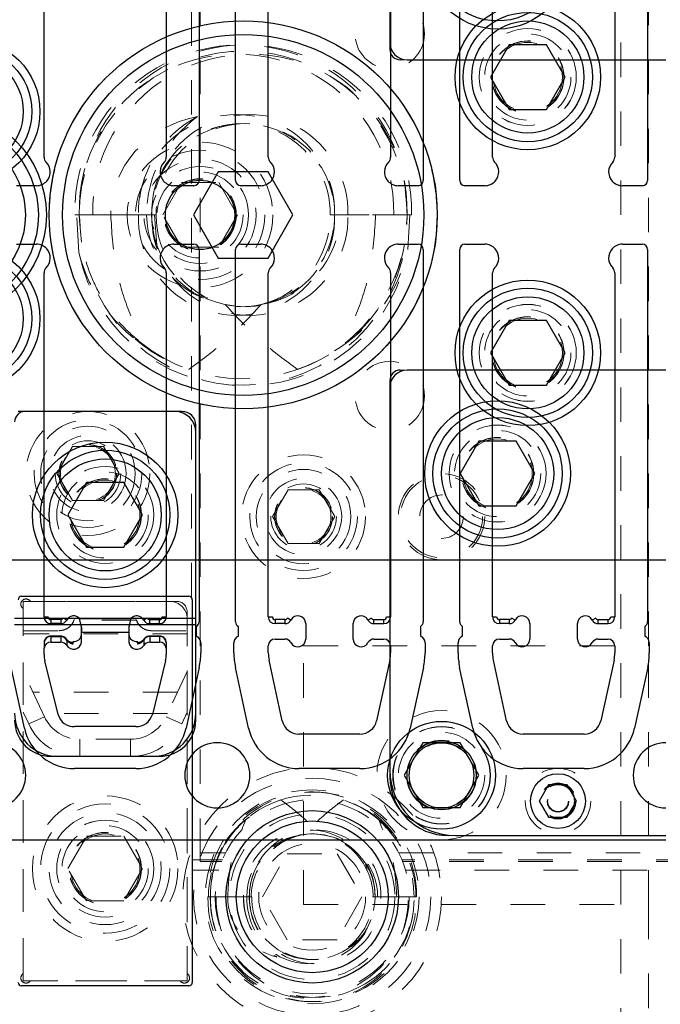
# Model space of a CAD drawing. Header units: inches. Extents: x 1802 to 2468, y -253 to -72.
# Tile 202 of 256: x 2001.11 to 2002.97, y -90.53 to -87.68. Entities that reach past the tile are written whole.
import ezdxf

# ---------------------------------------------------------------- set-up
doc = ezdxf.new("R2010")
doc.units = ezdxf.units.IN
doc.header["$LTSCALE"] = 0.5
doc.header["$MEASUREMENT"] = 0
doc.linetypes.add('HIDDEN', pattern=[0.225, 0.15, -0.075])
for name, color, linetype in [('APP-M-S', 30, 'Continuous'), ('DIE-M-S', 8, 'Continuous'), ('DIE-M-S3', 8, 'Continuous'), ('DSS-M-S', 53, 'Continuous'), ('DST-M-S', 53, 'Continuous'), ('PAD-M-S', 135, 'Continuous'), ('PUN-M-S2', 1, 'Continuous'), ('ST1-M-S', 193, 'Continuous'), ('ST2-M-S', 193, 'Continuous'), ('SVD-M-S', 8, 'Continuous'), ('SVE-M-S', 8, 'Continuous'), ('SVF-M-S', 8, 'Continuous')]:
    doc.layers.add(name, color=color, linetype=linetype)

msp = doc.modelspace()

# ---------------------------------------------------------------- linework, layer by layer
at = {"color": 7, "linetype": 'Continuous', "lineweight": 25}
for p, q in [((2001.18532, -88.07549), (2001.18532, -87.07746)), ((2001.53965, -87.07746), (2001.53965, -88.07549)), ((2001.18532, -89.40875), (2001.18532, -88.41071)), ((2001.53965, -88.41071), (2001.53965, -89.40875)), ((2001.18532, -89.40875), (2001.19713, -89.40875)), ((2001.23348, -89.41662), (2001.205, -89.41662)), ((2001.205, -89.41662), (2001.205, -89.42843)), ((2001.23348, -89.42843), (2001.205, -89.42843)), ((2001.23348, -89.41662), (2001.23348, -89.42843)), ((2001.25091, -89.4179), (2001.24045, -89.41241)), ((2001.28829, -89.41388), (2001.43668, -89.41388)), ((2001.29359, -89.43842), (2001.28829, -89.41388)), ((2001.43668, -89.41388), (2001.43138, -89.43842)), ((2001.48452, -89.41241), (2001.47406, -89.4179)), ((2001.49149, -89.41662), (2001.51996, -89.41662)), ((2001.49149, -89.42843), (2001.49149, -89.41662)), ((2001.49149, -89.42843), (2001.51996, -89.42843)), ((2001.51996, -89.42843), (2001.51996, -89.41662)), ((2001.52784, -89.40875), (2001.53965, -89.40875)), ((2001.29359, -89.43842), (2001.29359, -89.45375)), ((2001.43138, -89.43842), (2001.43138, -89.45375)), ((2001.18532, -89.48311), (2001.18532, -89.48423)), ((2001.23348, -89.46444), (2001.205, -89.46444)), ((2001.205, -89.46444), (2001.205, -89.46597)), ((2001.205, -89.46597), (2001.23348, -89.46597)), ((2001.205, -89.46597), (2001.205, -89.46693)), ((2001.23348, -89.46444), (2001.23348, -89.46597)), ((2001.23348, -89.46597), (2001.23348, -89.46693)), ((2001.25056, -89.47381), (2001.25071, -89.4741)), ((2001.25071, -89.4741), (2001.25091, -89.47514)), ((2001.25091, -89.47514), (2001.25091, -89.47618)), ((2001.26928, -89.47981), (2001.26893, -89.48404)), ((2001.26928, -89.48562), (2001.26928, -89.47981)), ((2001.45568, -89.47981), (2001.45568, -89.48562)), ((2001.45604, -89.48407), (2001.45568, -89.47981)), ((2001.47406, -89.47514), (2001.47426, -89.4741)), ((2001.47406, -89.47514), (2001.47406, -89.47618)), ((2001.47426, -89.4741), (2001.47441, -89.47381)), ((2001.51996, -89.46444), (2001.49149, -89.46444)), ((2001.49149, -89.46597), (2001.49149, -89.46444)), ((2001.51996, -89.46597), (2001.49149, -89.46597)), ((2001.49149, -89.46597), (2001.49149, -89.46693)), ((2001.51996, -89.46597), (2001.51996, -89.46444)), ((2001.51996, -89.46597), (2001.51996, -89.46693)), ((2001.53965, -89.48311), (2001.53965, -89.48423))]:
    msp.add_line(p, q, dxfattribs=at)
for centre, radius, start, end in [((2001.20532, -88.07549), 0.02, 180, 225.40429), ((2001.16319, -88.11822), 0.04, 318.59038, 45.40429), ((2001.56178, -88.11822), 0.04, 134.59571, 221.40962), ((2001.51965, -88.07549), 0.02, 314.59571, 0), ((2001.16319, -88.36798), 0.04, 314.59571, 41.40962), ((2001.56178, -88.36798), 0.04, 138.59038, 225.40429), ((2001.20532, -88.41071), 0.02, 134.59571, 180), ((2001.51965, -88.41071), 0.02, 0, 45.40429), ((2001.205, -89.40875), 0.01969, 180, 270), ((2001.205, -89.40875), 0.00787, 180, 270), ((2001.23348, -89.40875), 0.00787, 270, 332.28225), ((2001.23348, -89.40875), 0.01969, 270, 332.28225), ((2001.27095, -89.42843), 0.02264, 39.99017, 152.28225), ((2001.45402, -89.42843), 0.02264, 27.71775, 140.00983), ((2001.49149, -89.40875), 0.01969, 207.71775, 270), ((2001.49149, -89.40875), 0.00787, 207.71775, 270), ((2001.51996, -89.40875), 0.00787, 270, 0), ((2001.51996, -89.40875), 0.01969, 270, 0), ((2001.27209, -89.45843), 0.02157, 262.52416, 355.39119), ((2001.45288, -89.45843), 0.02157, 184.60881, 277.47584), ((2001.20381, -89.48448), 0.01854, 86.31015, 175.75958), ((2001.23398, -89.48618), 0.02021, 33.11448, 91.40714), ((2001.27022, -89.46264), 0.023, 212.91246, 267.66865), ((2001.26545, -89.48512), 0.00387, 352.55121, 15.47051), ((2001.45934, -89.48512), 0.00369, 163.84459, 187.88189), ((2001.45475, -89.46264), 0.023, 272.33135, 327.08754), ((2001.49099, -89.48618), 0.02021, 88.59286, 146.88552), ((2001.52116, -89.48448), 0.01854, 4.24042, 93.68985)]:
    msp.add_arc(centre, radius, start, end, dxfattribs=at)
for points, knots in [([(2001.205, -89.46444), (2001.20264, -89.46468), (2001.19765, -89.46517), (2001.19129, -89.4691), (2001.18694, -89.47474), (2001.18543, -89.4797), (2001.18534, -89.4825), (2001.18532, -89.48311)], [0, 0, 0, 0, 0.23361239, 0.49220332, 0.71754913, 0.938439, 1, 1, 1, 1]), ([(2001.25056, -89.47382), (2001.24902, -89.47183), (2001.24605, -89.46803), (2001.23971, -89.46497), (2001.23544, -89.46461), (2001.23348, -89.46444)], [0, 0, 0, 0, 0.3711439, 0.7122682, 1, 1, 1, 1]), ([(2001.26917, -89.48409), (2001.2668, -89.48375), (2001.26176, -89.48303), (2001.25484, -89.47935), (2001.25203, -89.47572), (2001.25056, -89.47382)], [0, 0, 0, 0, 0.2985086, 0.6329554, 1, 1, 1, 1]), ([(2001.4744, -89.47382), (2001.47327, -89.47535), (2001.47088, -89.4786), (2001.46475, -89.48234), (2001.45925, -89.48382), (2001.45623, -89.48405), (2001.4558, -89.48409)], [0, 0, 0, 0, 0.2938575, 0.6231292, 0.9456345, 1, 1, 1, 1]), ([(2001.49149, -89.46444), (2001.48913, -89.46468), (2001.48415, -89.46519), (2001.47807, -89.46881), (2001.47547, -89.47235), (2001.4744, -89.47382)], [0, 0, 0, 0, 0.3468058, 0.7306931, 1, 1, 1, 1]), ([(2001.53965, -89.48311), (2001.53941, -89.48091), (2001.53893, -89.47649), (2001.53521, -89.47071), (2001.52977, -89.46646), (2001.5243, -89.46463), (2001.52095, -89.46449), (2001.51996, -89.46444)], [0, 0, 0, 0, 0.2206534, 0.443437, 0.6681695, 0.9020771, 1, 1, 1, 1])]:
    msp.add_open_spline(points, degree=3, knots=knots, dxfattribs=at)
at = {"layer": 'APP-M-S', "linetype": 'Continuous', "lineweight": 25}
for p, q in [((2001.63465, -87.06322), (2001.63465, -88.14322)), ((2001.74032, -88.14322), (2001.74032, -87.06322)), ((2002.28465, -87.06322), (2002.28465, -88.14322)), ((2002.39032, -88.14322), (2002.39032, -87.06322)), ((2002.93465, -87.06322), (2002.93465, -88.14322)), ((2001.18532, -88.07549), (2001.18532, -87.07746)), ((2001.53965, -87.07746), (2001.53965, -88.07549)), ((2001.83532, -88.07549), (2001.83532, -87.07746)), ((2002.18965, -87.07746), (2002.18965, -88.07549)), ((2002.48532, -88.07549), (2002.48532, -87.07746)), ((2002.83965, -87.07746), (2002.83965, -88.07549)), ((2001.16319, -88.15822), (2001.10532, -88.15822)), ((2001.61965, -88.15822), (2001.56178, -88.15822)), ((2001.81319, -88.15822), (2001.75532, -88.15822)), ((2002.26965, -88.15822), (2002.21178, -88.15822)), ((2002.46319, -88.15822), (2002.40532, -88.15822)), ((2002.91965, -88.15822), (2002.86178, -88.15822)), ((2001.10532, -88.32798), (2001.16319, -88.32798)), ((2001.56178, -88.32798), (2001.61965, -88.32798)), ((2001.63465, -88.34298), (2001.63465, -89.42298)), ((2001.74032, -89.42298), (2001.74032, -88.34298)), ((2001.75532, -88.32798), (2001.81319, -88.32798)), ((2002.21178, -88.32798), (2002.26965, -88.32798)), ((2002.28465, -88.34298), (2002.28465, -89.42298)), ((2002.39032, -89.42298), (2002.39032, -88.34298)), ((2002.40532, -88.32798), (2002.46319, -88.32798)), ((2002.86178, -88.32798), (2002.91965, -88.32798)), ((2002.93465, -88.34298), (2002.93465, -89.42298)), ((2001.18532, -89.40875), (2001.18532, -88.41071)), ((2001.53965, -88.41071), (2001.53965, -89.40875)), ((2001.83532, -89.40875), (2001.83532, -88.41071)), ((2002.18965, -88.41071), (2002.18965, -89.40875)), ((2002.48532, -89.40875), (2002.48532, -88.41071)), ((2002.83965, -88.41071), (2002.83965, -89.40875)), ((2001.18532, -89.40875), (2001.19713, -89.40875)), ((2001.23348, -89.41662), (2001.205, -89.41662)), ((2001.205, -89.41662), (2001.205, -89.42843)), ((2001.23348, -89.42843), (2001.205, -89.42843)), ((2001.23348, -89.41662), (2001.23348, -89.42843)), ((2001.25091, -89.4179), (2001.24045, -89.41241)), ((2001.28829, -89.41388), (2001.43668, -89.41388)), ((2001.29359, -89.43785), (2001.28829, -89.41388)), ((2001.43668, -89.41388), (2001.43138, -89.43785)), ((2001.48452, -89.41241), (2001.47406, -89.4179)), ((2001.49149, -89.41662), (2001.51996, -89.41662)), ((2001.49149, -89.42843), (2001.49149, -89.41662)), ((2001.49149, -89.42843), (2001.51996, -89.42843)), ((2001.51996, -89.42843), (2001.51996, -89.41662)), ((2001.52784, -89.40875), (2001.53965, -89.40875)), ((2001.83532, -89.40875), (2001.84713, -89.40875)), ((2001.88348, -89.41662), (2001.855, -89.41662)), ((2001.855, -89.41662), (2001.855, -89.42843)), ((2001.88348, -89.42843), (2001.855, -89.42843)), ((2001.88348, -89.41662), (2001.88348, -89.42843)), ((2001.90091, -89.4179), (2001.89045, -89.41241)), ((2001.94359, -89.42843), (2001.94359, -89.47301)), ((2002.08138, -89.47301), (2002.08138, -89.42843)), ((2002.13452, -89.41241), (2002.12406, -89.4179)), ((2002.14149, -89.41662), (2002.16996, -89.41662)), ((2002.14149, -89.42843), (2002.14149, -89.41662)), ((2002.14149, -89.42843), (2002.16996, -89.42843)), ((2002.16996, -89.42843), (2002.16996, -89.41662)), ((2002.17784, -89.40875), (2002.18965, -89.40875)), ((2002.48532, -89.40875), (2002.49713, -89.40875)), ((2002.53348, -89.41662), (2002.505, -89.41662)), ((2002.505, -89.41662), (2002.505, -89.42843)), ((2002.53348, -89.42843), (2002.505, -89.42843)), ((2002.53348, -89.41662), (2002.53348, -89.42843)), ((2002.55091, -89.4179), (2002.54045, -89.41241)), ((2002.59359, -89.42843), (2002.59359, -89.47301)), ((2002.73138, -89.47301), (2002.73138, -89.42843)), ((2002.78452, -89.41241), (2002.77406, -89.4179)), ((2002.79149, -89.41662), (2002.81996, -89.41662)), ((2002.79149, -89.42843), (2002.79149, -89.41662)), ((2002.79149, -89.42843), (2002.81996, -89.42843)), ((2002.81996, -89.42843), (2002.81996, -89.41662)), ((2002.82784, -89.40875), (2002.83965, -89.40875)), ((2001.29359, -89.45297), (2001.29359, -89.43785)), ((2001.29359, -89.45297), (2001.43138, -89.45297)), ((2001.29359, -89.48222), (2001.29359, -89.45297)), ((2001.43138, -89.43785), (2001.43138, -89.45297)), ((2001.43138, -89.45297), (2001.43138, -89.48222)), ((2001.62638, -89.43639), (2001.62638, -89.46476)), ((2001.74859, -89.46476), (2001.74859, -89.43639)), ((2002.27638, -89.43639), (2002.27638, -89.46476)), ((2002.39859, -89.46476), (2002.39859, -89.43639)), ((2002.92638, -89.43639), (2002.92638, -89.46476)), ((2001.18532, -89.48423), (2001.18532, -89.49968)), ((2001.205, -89.46693), (2001.205, -89.48222)), ((2001.205, -89.48222), (2001.23348, -89.48222)), ((2001.23348, -89.46693), (2001.23348, -89.48222)), ((2001.25061, -89.47496), (2001.24671, -89.47064)), ((2001.25091, -89.47611), (2001.25091, -89.49156)), ((2001.26928, -89.4868), (2001.26928, -89.48677)), ((2001.45568, -89.48677), (2001.45568, -89.4868)), ((2001.47406, -89.47611), (2001.47406, -89.49156)), ((2001.4775, -89.4711), (2001.47435, -89.47496)), ((2001.49149, -89.46693), (2001.49149, -89.48222)), ((2001.49149, -89.48222), (2001.51996, -89.48222)), ((2001.51996, -89.46693), (2001.51996, -89.48222)), ((2001.53965, -89.48423), (2001.53965, -89.49968)), ((2001.63965, -89.4836), (2001.63965, -89.51311)), ((2001.73532, -89.51311), (2001.73532, -89.4836)), ((2001.855, -89.47301), (2001.88348, -89.47301)), ((2002.14149, -89.47301), (2002.16996, -89.47301)), ((2002.28965, -89.4836), (2002.28965, -89.51311)), ((2002.38532, -89.51311), (2002.38532, -89.4836)), ((2002.505, -89.47301), (2002.53348, -89.47301)), ((2002.79149, -89.47301), (2002.81996, -89.47301)), ((2002.93965, -89.4836), (2002.93965, -89.51311)), ((2001.18532, -89.51779), (2001.18532, -89.49968)), ((2001.53965, -89.49968), (2001.53965, -89.51779)), ((2001.83532, -89.51311), (2001.83532, -89.49269)), ((2002.18965, -89.49269), (2002.18965, -89.51311)), ((2002.48532, -89.51311), (2002.48532, -89.49269)), ((2002.83965, -89.49269), (2002.83965, -89.51311)), ((2001.22583, -89.69231), (2001.18757, -89.53636)), ((2001.5374, -89.53636), (2001.49914, -89.69231)), ((2001.87583, -89.70985), (2001.83757, -89.53403)), ((2002.1874, -89.53403), (2002.14914, -89.70985)), ((2002.52583, -89.70985), (2002.48757, -89.53403)), ((2002.8374, -89.53403), (2002.79914, -89.70985)), ((2001.12812, -89.73111), (2001.08986, -89.5553)), ((2001.63511, -89.5553), (2001.59685, -89.73111)), ((2001.77812, -89.73111), (2001.73986, -89.5553)), ((2002.28511, -89.5553), (2002.24685, -89.73111)), ((2002.42812, -89.73111), (2002.38986, -89.5553)), ((2002.93511, -89.5553), (2002.89685, -89.73111)), ((2001.45105, -89.72668), (2001.27392, -89.72668)), ((2002.10105, -89.7486), (2001.92392, -89.7486)), ((2002.75105, -89.7486), (2002.57392, -89.7486)), ((2001.45105, -89.8486), (2001.27392, -89.8486)), ((2002.10105, -89.8486), (2001.92392, -89.8486)), ((2002.75105, -89.8486), (2002.57392, -89.8486)), ((2001.03748, -90.0556), (2001.68748, -90.0556)), ((2001.68748, -90.0556), (2002.33748, -90.0556)), ((2002.33748, -90.0556), (2002.98748, -90.0556))]:
    msp.add_line(p, q, dxfattribs=at)
for centre, radius, start, end in [((2001.20532, -88.07549), 0.02, 180, 225.40429), ((2001.16319, -88.11822), 0.04, 318.59038, 45.40429), ((2001.56178, -88.11822), 0.04, 134.59571, 221.40962), ((2001.51965, -88.07549), 0.02, 314.59571, 0), ((2001.85532, -88.07549), 0.02, 180, 225.40429), ((2001.81319, -88.11822), 0.04, 318.59038, 45.40429), ((2002.21178, -88.11822), 0.04, 134.59571, 221.40962), ((2002.16965, -88.07549), 0.02, 314.59571, 0), ((2002.50532, -88.07549), 0.02, 180, 225.40429), ((2002.46319, -88.11822), 0.04, 318.59038, 45.40429), ((2002.86178, -88.11822), 0.04, 134.59571, 221.40962), ((2002.81965, -88.07549), 0.02, 314.59571, 0), ((2001.16319, -88.11822), 0.04, 270, 318.59038), ((2001.56178, -88.11822), 0.04, 221.40962, 270), ((2001.61965, -88.14322), 0.015, 270, 0), ((2001.75532, -88.14322), 0.015, 180, 270), ((2001.81319, -88.11822), 0.04, 270, 318.59038), ((2002.21178, -88.11822), 0.04, 221.40962, 270), ((2002.26965, -88.14322), 0.015, 270, 0), ((2002.40532, -88.14322), 0.015, 180, 270), ((2002.46319, -88.11822), 0.04, 270, 318.59038), ((2002.86178, -88.11822), 0.04, 221.40962, 270), ((2002.91965, -88.14322), 0.015, 270, 0), ((2001.16319, -88.36798), 0.04, 41.40962, 90), ((2001.16319, -88.36798), 0.04, 314.59571, 41.40962), ((2001.56178, -88.36798), 0.04, 138.59038, 225.40429), ((2001.56178, -88.36798), 0.04, 90, 138.59038), ((2001.61965, -88.34298), 0.015, 0, 90), ((2001.75532, -88.34298), 0.015, 90, 180), ((2001.81319, -88.36798), 0.04, 41.40962, 90), ((2001.81319, -88.36798), 0.04, 314.59571, 41.40962), ((2002.21178, -88.36798), 0.04, 138.59038, 225.40429), ((2002.21178, -88.36798), 0.04, 90, 138.59038), ((2002.26965, -88.34298), 0.015, 0, 90), ((2002.40532, -88.34298), 0.015, 90, 180), ((2002.46319, -88.36798), 0.04, 41.40962, 90), ((2002.46319, -88.36798), 0.04, 314.59571, 41.40962), ((2002.86178, -88.36798), 0.04, 138.59038, 225.40429), ((2002.86178, -88.36798), 0.04, 90, 138.59038), ((2002.91965, -88.34298), 0.015, 0, 90), ((2001.20532, -88.41071), 0.02, 134.59571, 180), ((2001.51965, -88.41071), 0.02, 0, 45.40429), ((2001.85532, -88.41071), 0.02, 134.59571, 180), ((2002.16965, -88.41071), 0.02, 0, 45.40429), ((2002.50532, -88.41071), 0.02, 134.59571, 180), ((2002.81965, -88.41071), 0.02, 0, 45.40429), ((2001.205, -89.40875), 0.01969, 180, 270), ((2001.205, -89.40875), 0.00787, 180, 270), ((2001.23348, -89.40875), 0.00787, 270, 332.28225), ((2001.23348, -89.40875), 0.01969, 270, 332.28225), ((2001.27095, -89.42843), 0.02264, 39.99017, 152.28225), ((2001.45402, -89.42843), 0.02264, 27.71775, 140.00983), ((2001.49149, -89.40875), 0.01969, 207.71775, 270), ((2001.49149, -89.40875), 0.00787, 207.71775, 270), ((2001.51996, -89.40875), 0.00787, 270, 0), ((2001.51996, -89.40875), 0.01969, 270, 0), ((2001.61965, -89.42298), 0.015, 296.66793, 0), ((2001.75532, -89.42298), 0.015, 180, 243.33207), ((2001.855, -89.40875), 0.01969, 180, 270), ((2001.855, -89.40875), 0.00787, 180, 270), ((2001.88348, -89.40875), 0.00787, 270, 332.28225), ((2001.88348, -89.40875), 0.01969, 270, 332.28225), ((2001.92095, -89.42843), 0.02264, 0, 152.28225), ((2002.10402, -89.42843), 0.02264, 27.71775, 180), ((2002.14149, -89.40875), 0.01969, 207.71775, 270), ((2002.14149, -89.40875), 0.00787, 207.71775, 270), ((2002.16996, -89.40875), 0.00787, 270, 0), ((2002.16996, -89.40875), 0.01969, 270, 0), ((2002.26965, -89.42298), 0.015, 296.66793, 0), ((2002.40532, -89.42298), 0.015, 180, 243.33207), ((2002.505, -89.40875), 0.01969, 180, 270), ((2002.505, -89.40875), 0.00787, 180, 270), ((2002.53348, -89.40875), 0.00787, 270, 332.28225), ((2002.53348, -89.40875), 0.01969, 270, 332.28225), ((2002.57095, -89.42843), 0.02264, 0, 152.28225), ((2002.75402, -89.42843), 0.02264, 27.71775, 180), ((2002.79149, -89.40875), 0.01969, 207.71775, 270), ((2002.79149, -89.40875), 0.00787, 207.71775, 270), ((2002.81996, -89.40875), 0.00787, 270, 0), ((2002.81996, -89.40875), 0.01969, 270, 0), ((2002.91965, -89.42298), 0.015, 296.66793, 0), ((2001.20395, -89.50087), 0.01867, 86.77879, 176.36795), ((2001.23392, -89.50234), 0.02012, 32.3789, 91.24312), ((2001.27065, -89.47958), 0.02309, 211.25177, 353.43597), ((2001.27083, -89.46215), 0.0247, 242.76774, 266.4182), ((2001.45432, -89.47958), 0.02309, 186.56403, 328.74823), ((2001.45414, -89.46215), 0.0247, 273.5818, 297.23226), ((2001.49105, -89.50234), 0.02012, 88.75688, 147.6211), ((2001.52101, -89.50087), 0.01867, 3.63205, 93.22121), ((2001.61965, -89.4836), 0.02, 0, 70.32928), ((2001.75532, -89.4836), 0.02, 109.67072, 180), ((2001.855, -89.49269), 0.01969, 90, 180), ((2001.88348, -89.49269), 0.01969, 27.71775, 90), ((2001.92095, -89.47301), 0.02264, 207.71775, 0), ((2002.10402, -89.47301), 0.02264, 180, 332.28225), ((2002.14149, -89.49269), 0.01969, 90, 152.28225), ((2002.16996, -89.49269), 0.01969, 0, 90), ((2002.26965, -89.4836), 0.02, 0, 70.32928), ((2002.40532, -89.4836), 0.02, 109.67072, 180), ((2002.505, -89.49269), 0.01969, 90, 180), ((2002.53348, -89.49269), 0.01969, 27.71775, 90), ((2002.57095, -89.47301), 0.02264, 207.71775, 0), ((2002.75402, -89.47301), 0.02264, 180, 332.28225), ((2002.79149, -89.49269), 0.01969, 90, 152.28225), ((2002.81996, -89.49269), 0.01969, 0, 90), ((2002.91965, -89.4836), 0.02, 0, 70.32928), ((2001.26319, -89.51777), 0.07787, 180.01682, 193.80977), ((2001.46178, -89.51777), 0.07787, 346.19023, 359.98318), ((2001.44122, -89.51311), 0.19843, 347.72299, 0), ((2001.93374, -89.51311), 0.19843, 180, 192.27701), ((2001.93374, -89.51311), 0.09843, 180, 192.27701), ((2002.09122, -89.51311), 0.09843, 347.72299, 0), ((2002.09122, -89.51311), 0.19843, 347.72299, 0), ((2002.58374, -89.51311), 0.19843, 180, 192.27701), ((2002.58374, -89.51311), 0.09843, 180, 192.27701), ((2002.74122, -89.51311), 0.09843, 347.72299, 0), ((2002.74122, -89.51311), 0.19843, 347.72299, 0), ((2001.27203, -89.6785), 0.04822, 196.64369, 272.24619), ((2001.45294, -89.6785), 0.04822, 267.75381, 343.35631), ((2001.92392, -89.69938), 0.04921, 192.27701, 270), ((2002.10105, -89.69938), 0.04921, 270, 347.72299), ((2002.57392, -89.69938), 0.04921, 192.27701, 270), ((2002.75105, -89.69938), 0.04921, 270, 347.72299), ((2001.27392, -89.69938), 0.14921, 192.27701, 270), ((2001.45105, -89.69938), 0.14921, 270, 347.72299), ((2001.92392, -89.69938), 0.14921, 192.27701, 270), ((2002.10105, -89.69938), 0.14921, 270, 347.72299), ((2002.57392, -89.69938), 0.14921, 192.27701, 270), ((2002.75105, -89.69938), 0.14921, 270, 347.72299), ((2001.03748, -89.8681), 0.0945, 270, 90), ((2001.68748, -89.8681), 0.0945, 90, 270), ((2001.68748, -89.8681), 0.0945, 270, 90), ((2002.33748, -89.8681), 0.0945, 90, 270), ((2002.33748, -89.8681), 0.0945, 270, 90), ((2002.98748, -89.8681), 0.0945, 90, 270)]:
    msp.add_arc(centre, radius, start, end, dxfattribs=at)
for points, knots in [([(2001.19009, -89.47234), (2001.18907, -89.47353), (2001.18658, -89.47641), (2001.18543, -89.48083), (2001.18534, -89.48363), (2001.18532, -89.48423)], [0, 0, 0, 0, 0.3556316, 0.8626912, 1, 1, 1, 1]), ([(2001.25627, -89.48086), (2001.25603, -89.48074), (2001.25335, -89.47935), (2001.25192, -89.47706), (2001.25061, -89.47496)], [0, 0, 0, 0, 0.0889737, 1, 1, 1, 1]), ([(2001.47435, -89.47496), (2001.4732, -89.47652), (2001.47074, -89.47983), (2001.4663, -89.48302), (2001.46312, -89.48377), (2001.4625, -89.48391)], [0, 0, 0, 0, 0.4156853, 0.8859034, 1, 1, 1, 1]), ([(2001.53965, -89.48423), (2001.53939, -89.48203), (2001.53887, -89.47761), (2001.53607, -89.47266), (2001.53346, -89.4708), (2001.53269, -89.47026)], [0, 0, 0, 0, 0.4107265, 0.8278452, 1, 1, 1, 1])]:
    msp.add_open_spline(points, degree=3, knots=knots, dxfattribs=at)
at = {"layer": 'DIE-M-S', "linetype": 'HIDDEN', "lineweight": 18}
for p, q in [((2002.18748, -87.7431), (2002.18748, -87.7631)), ((2002.21748, -87.7931), (2002.23748, -87.7931)), ((2002.23748, -88.6931), (2002.21748, -88.6931)), ((2002.18748, -88.7231), (2002.18748, -88.7431)), ((2002.18748, -89.8531), (2002.18748, -89.8731)), ((2002.35748, -90.0431), (2002.37748, -90.0431))]:
    msp.add_line(p, q, dxfattribs=at)
at = {"layer": 'DIE-M-S', "linetype": 'Continuous', "lineweight": 25}
for p, q in [((2001.58498, -88.8131), (2001.10998, -88.8131)), ((2001.62498, -89.7081), (2001.62498, -88.8531)), ((2001.20498, -89.8131), (2001.51998, -89.8131))]:
    msp.add_line(p, q, dxfattribs=at)
for centre, radius in [((2000.88748, -88.2431), 0.3045), ((2001.63748, -88.2431), 0.1005)]:
    msp.add_circle(centre, radius, dxfattribs=at)
for centre, radius, start, end in [((2002.21748, -87.7631), 0.03, 180, 270), ((2002.21748, -88.7231), 0.03, 90, 180), ((2001.58498, -88.8531), 0.04, 0, 90), ((2001.20498, -89.7081), 0.105, 180, 270), ((2001.51998, -89.7081), 0.105, 270, 0), ((2002.35748, -89.8731), 0.17, 180, 270)]:
    msp.add_arc(centre, radius, start, end, dxfattribs=at)
at = {"layer": 'DIE-M-S3', "linetype": 'Continuous', "lineweight": 25}
for p, q in [((2002.18748, -86.6331), (2002.18748, -87.7431)), ((2002.23748, -87.7931), (2002.98748, -87.7931)), ((2002.98748, -88.6931), (2002.23748, -88.6931)), ((2002.18748, -88.7431), (2002.18748, -89.8531)), ((2001.56498, -88.8131), (2001.12998, -88.8131)), ((2001.62498, -89.41388), (2001.62498, -88.8731)), ((2001.62498, -89.41388), (2001.09998, -89.41388)), ((2001.62498, -89.43145), (2001.09998, -89.43145)), ((2002.37748, -90.0431), (2002.98748, -90.0431))]:
    msp.add_line(p, q, dxfattribs=at)
for centre, radius in [((2002.49998, -87.4931), 0.211), ((2002.49998, -88.9931), 0.211), ((2001.36248, -89.1131), 0.211), ((2002.33748, -89.8681), 0.1), ((2001.96248, -90.2206), 0.25), ((2001.96248, -90.2206), 0.22)]:
    msp.add_circle(centre, radius, dxfattribs=at)
at = {"layer": 'DIE-M-S3', "linetype": 'HIDDEN', "lineweight": 18}
for centre, radius in [((2001.63748, -88.2431), 0.211), ((2001.63748, -88.2431), 0.1405), ((2002.49998, -88.9931), 0.1405), ((2002.49998, -88.9931), 0.1005), ((2001.36248, -89.1131), 0.1405), ((2001.36248, -89.1131), 0.1005), ((2002.33748, -89.8681), 0.125), ((2001.96248, -90.2206), 0.34375), ((2001.96248, -90.2206), 0.31), ((2001.96248, -90.2206), 0.24), ((2001.96248, -90.2206), 0.155)]:
    msp.add_circle(centre, radius, dxfattribs=at)
at = {"layer": 'DIE-M-S3', "linetype": 'Continuous', "lineweight": 25}
for centre, radius, start, end in [((2002.23748, -87.7431), 0.05, 180, 270), ((2002.23748, -88.7431), 0.05, 90, 180), ((2001.12998, -88.8431), 0.03, 90, 180), ((2001.56498, -88.8731), 0.06, 0, 90), ((2001.22498, -89.6881), 0.125, 180, 270), ((2001.49998, -89.6881), 0.125, 270, 0), ((2002.37748, -89.8531), 0.19, 180, 270)]:
    msp.add_arc(centre, radius, start, end, dxfattribs=at)
at = {"layer": 'DSS-M-S', "linetype": 'HIDDEN', "lineweight": 18}
for p, q in [((2002.85748, -79.7431), (2002.85748, -96.7431)), ((2002.93748, -89.4931), (2002.93748, -86.9931)), ((2001.93748, -89.4931), (2002.93748, -89.4931)), ((2001.93748, -90.2431), (2001.93748, -89.4931)), ((2002.93748, -90.2431), (2002.93748, -89.4931)), ((2001.93748, -90.2431), (2002.93748, -90.2431)), ((2002.93748, -96.7431), (2002.93748, -90.2431))]:
    msp.add_line(p, q, dxfattribs=at)
for centre, radius in [((2002.49998, -88.9931), 0.14062), ((2001.36248, -89.1131), 0.14062), ((2002.33748, -89.8681), 0.1405)]:
    msp.add_circle(centre, radius, dxfattribs=at)
at = {"layer": 'DST-M-S', "linetype": 'Continuous', "lineweight": 25}
msp.add_circle((2001.76248, -88.2431), 0.52345, dxfattribs=at)
at = {"layer": 'DST-M-S', "linetype": 'HIDDEN', "lineweight": 18}
msp.add_circle((2001.36248, -90.13888), 0.14062, dxfattribs=at)
at = {"layer": 'PAD-M-S', "linetype": 'HIDDEN', "lineweight": 18}
for p, q in [((2001.14817, -89.36388), (2001.56998, -89.36388)), ((2001.12498, -90.4407), (2001.12498, -89.38707)), ((2001.59998, -89.39388), (2001.59998, -90.4407)), ((2001.5768, -90.46388), (2001.14817, -90.46388))]:
    msp.add_line(p, q, dxfattribs=at)
for centre, radius, start, end in [((2001.1329, -89.3718), 0.015, 40.23918, 229.76082), ((2001.14817, -89.35888), 0.005, 220.23918, 270), ((2001.56998, -89.39388), 0.03, 0, 90), ((2001.11998, -89.38707), 0.005, 0, 49.76082), ((2001.1329, -90.45596), 0.015, 130.23918, 319.76082), ((2001.11998, -90.4407), 0.005, 310.23918, 0), ((2001.59206, -90.45596), 0.015, 220.23918, 49.76082), ((2001.60498, -90.4407), 0.005, 180, 229.76082), ((2001.14817, -90.46888), 0.005, 90, 139.76082), ((2001.5768, -90.46888), 0.005, 40.23918, 90)]:
    msp.add_arc(centre, radius, start, end, dxfattribs=at)
at = {"layer": 'PUN-M-S2', "linetype": 'HIDDEN', "lineweight": 18}
for p, q in [((2001.12498, -89.36388), (2001.12498, -90.46388)), ((2001.54998, -89.36388), (2001.12498, -89.36388)), ((2001.27359, -89.41367), (2001.12498, -89.41367)), ((2001.45266, -89.41794), (2001.27231, -89.41794)), ((2001.59998, -89.41367), (2001.45138, -89.41367)), ((2001.59998, -90.46388), (2001.59998, -89.41388)), ((2001.12498, -89.44888), (2001.22848, -89.44888)), ((2001.59998, -89.45765), (2001.12498, -89.45765)), ((2001.49648, -89.44888), (2001.59998, -89.44888)), ((2001.18607, -89.69821), (2001.12498, -89.56721)), ((2001.59998, -89.56721), (2001.5389, -89.69821)), ((2001.57187, -89.62749), (2001.15309, -89.62749)), ((2001.12498, -89.68552), (2001.14076, -89.71934)), ((2001.54317, -89.68904), (2001.1818, -89.68904)), ((2001.58421, -89.71934), (2001.59998, -89.68552)), ((2001.18607, -89.69821), (2001.14076, -89.71934)), ((2001.5389, -89.69821), (2001.58421, -89.71934)), ((2001.28916, -89.76388), (2001.28916, -89.81388)), ((2001.43581, -89.76388), (2001.28916, -89.76388)), ((2001.43581, -89.76388), (2001.43581, -89.81388)), ((2001.28916, -89.81388), (2001.43581, -89.81388)), ((2001.12498, -90.46388), (2001.59998, -90.46388))]:
    msp.add_line(p, q, dxfattribs=at)
for radius in [0.211, 0.1405]:
    msp.add_circle((2001.36248, -90.13888), radius, dxfattribs=at)
for centre, radius, start, end in [((2001.54998, -89.41388), 0.05, 0, 90), ((2001.22848, -89.40238), 0.0465, 270, 345.94743), ((2001.49648, -89.40238), 0.0465, 194.05257, 270), ((2001.28916, -89.65014), 0.16374, 205, 270), ((2001.28916, -89.65014), 0.11374, 205, 270), ((2001.43581, -89.65014), 0.11374, 270, 335), ((2001.43581, -89.65014), 0.16374, 270, 335)]:
    msp.add_arc(centre, radius, start, end, dxfattribs=at)
for points, knots in [([(2001.22848, -89.44888), (2001.23349, -89.44841), (2001.24348, -89.44747), (2001.25687, -89.44012), (2001.26693, -89.43006), (2001.27068, -89.4216), (2001.27231, -89.41794)], [0, 0, 0, 0, 0.2593794, 0.5181951, 0.7910156, 1, 1, 1, 1]), ([(2001.45266, -89.41794), (2001.45488, -89.42265), (2001.4593, -89.43208), (2001.47127, -89.44239), (2001.48423, -89.44808), (2001.49306, -89.44866), (2001.49648, -89.44888)], [0, 0, 0, 0, 0.2708074, 0.5410583, 0.8219421, 1, 1, 1, 1])]:
    msp.add_open_spline(points, degree=3, knots=knots, dxfattribs=at)
at = {"layer": 'ST1-M-S', "linetype": 'HIDDEN', "lineweight": 18}
for p, q in [((2001.63748, -86.3931), (2001.63748, -90.0931)), ((2001.61248, -89.35227), (2001.61248, -87.13393)), ((2001.70232, -90.1131), (2001.61498, -90.1131)), ((2001.63748, -90.0931), (2001.71151, -90.0931)), ((2001.63748, -90.1181), (2001.63748, -90.0931)), ((2001.70031, -90.1181), (2001.63748, -90.1181)), ((2002.21345, -90.0931), (2003.05998, -90.0931)), ((2003.05998, -90.1131), (2002.22265, -90.1131)), ((2003.05998, -90.1181), (2002.22466, -90.1181)), ((2001.61498, -90.1431), (2001.69186, -90.1431)), ((2002.23311, -90.1431), (2003.05998, -90.1431))]:
    msp.add_line(p, q, dxfattribs=at)
at = {"layer": 'ST1-M-S', "linetype": 'Continuous', "lineweight": 25}
for p, q in [((2001.11998, -89.34888), (2001.60498, -89.34888)), ((2001.61498, -89.35888), (2001.61498, -90.46888)), ((2001.60498, -90.47888), (2001.11998, -90.47888))]:
    msp.add_line(p, q, dxfattribs=at)
at = {"layer": 'ST1-M-S', "linetype": 'HIDDEN', "lineweight": 18}
for centre, radius in [((2002.18748, -87.7181), 0.1005), ((2002.58748, -87.8431), 0.14062), ((2002.58748, -87.8431), 0.1005), ((2002.58748, -88.6431), 0.14062), ((2002.58748, -88.6431), 0.1005), ((2002.18748, -88.7681), 0.1005), ((2001.31248, -88.9931), 0.1795), ((2001.31248, -88.9931), 0.1105), ((2001.31248, -88.9931), 0.0795), ((2001.93748, -89.1181), 0.1795), ((2002.33748, -89.1181), 0.125), ((2001.93748, -89.1181), 0.1105), ((2001.93748, -89.1181), 0.0795), ((2002.33748, -89.8681), 0.10156), ((2002.67498, -89.9431), 0.0315), ((2002.67498, -89.9431), 0.031), ((2001.96248, -90.2206), 0.2815)]:
    msp.add_circle(centre, radius, dxfattribs=at)
at = {"layer": 'ST1-M-S', "linetype": 'Continuous', "lineweight": 25}
for centre, radius in [((2002.33748, -89.8681), 0.15625), ((2002.67498, -89.9431), 0.0795)]:
    msp.add_circle(centre, radius, dxfattribs=at)
for centre, start, end in [((2001.11998, -89.35888), 90, 180), ((2001.60498, -89.35888), 0, 90), ((2001.11998, -90.46888), 180, 270), ((2001.60498, -90.46888), 270, 0)]:
    msp.add_arc(centre, 0.01, start, end, dxfattribs=at)
at = {"layer": 'ST2-M-S', "linetype": 'Continuous', "lineweight": 25}
msp.add_line((2000.68748, -89.2431), (2002.98748, -89.2431), dxfattribs=at)
for centre, radius in [((2002.58748, -87.8431), 0.211), ((2001.76248, -88.2431), 0.5625), ((2000.96248, -87.9431), 0.211), ((2000.96248, -88.5431), 0.211), ((2002.58748, -88.6431), 0.211)]:
    msp.add_circle(centre, radius, dxfattribs=at)
at = {"layer": 'ST2-M-S', "linetype": 'HIDDEN', "lineweight": 18}
for centre, radius in [((2002.58748, -87.8431), 0.1405), ((2002.58748, -88.6431), 0.1405), ((2002.33748, -89.8681), 0.1415), ((2002.33748, -89.8681), 0.09375)]:
    msp.add_circle(centre, radius, dxfattribs=at)
at = {"layer": 'SVD-M-S', "linetype": 'HIDDEN', "lineweight": 18}
for p, q in [((2001.52923, -88.2431), (2001.58336, -88.14935)), ((2001.58336, -88.14935), (2001.69161, -88.14935)), ((2001.69161, -88.14935), (2001.74574, -88.2431)), ((2001.58336, -88.33685), (2001.52923, -88.2431)), ((2001.74574, -88.2431), (2001.69161, -88.33685)), ((2001.69161, -88.33685), (2001.58336, -88.33685)), ((2002.16159, -90.00251), (2002.14467, -89.98819)), ((2001.81815, -90.2206), (2001.89031, -90.0956)), ((2001.89031, -90.0956), (2002.03465, -90.0956)), ((2002.03465, -90.0956), (2002.10682, -90.2206)), ((2002.11565, -90.12195), (2002.12137, -90.14423)), ((2001.68396, -90.2206), (2001.66022, -90.2206)), ((2001.7803, -90.2206), (2001.66717, -90.2206)), ((2001.66717, -90.2206), (2001.7803, -90.2206)), ((2001.78724, -90.2206), (2001.68396, -90.2206)), ((2001.89031, -90.3456), (2001.81815, -90.2206)), ((2002.10682, -90.2206), (2002.03465, -90.3456)), ((2002.13928, -90.2206), (2002.13772, -90.2206)), ((2002.14467, -90.2206), (2002.13928, -90.2206)), ((2002.15228, -90.2206), (2002.14467, -90.2206)), ((2002.20744, -90.2206), (2002.15228, -90.2206)), ((2002.2578, -90.2206), (2002.20744, -90.2206)), ((2002.26318, -90.2206), (2002.2578, -90.2206)), ((2002.26318, -90.2206), (2002.26474, -90.2206)), ((2002.03465, -90.3456), (2001.89031, -90.3456))]:
    msp.add_line(p, q, dxfattribs=at)
at = {"layer": 'SVD-M-S', "linetype": 'Continuous', "lineweight": 25}
for p, q in [((2002.44586, -88.89935), (2002.39173, -88.9931)), ((2002.55411, -88.89935), (2002.44586, -88.89935)), ((2002.60824, -88.9931), (2002.55411, -88.89935)), ((2002.39173, -88.9931), (2002.44586, -89.08685)), ((2002.55411, -89.08685), (2002.60824, -88.9931)), ((2001.30836, -89.01935), (2001.25423, -89.1131)), ((2001.41661, -89.01935), (2001.30836, -89.01935)), ((2001.47074, -89.1131), (2001.41661, -89.01935)), ((2002.44586, -89.08685), (2002.55411, -89.08685)), ((2001.25423, -89.1131), (2001.30836, -89.20685)), ((2001.41661, -89.20685), (2001.47074, -89.1131)), ((2001.30836, -89.20685), (2001.41661, -89.20685))]:
    msp.add_line(p, q, dxfattribs=at)
for centre, radius in [((2002.49998, -87.4931), 0.1875), ((2000.88748, -88.2431), 0.28125), ((2000.88748, -88.2431), 0.24375), ((2002.49998, -88.9931), 0.1875), ((2002.49998, -88.9931), 0.1625), ((2001.36248, -89.1131), 0.1875), ((2001.36248, -89.1131), 0.1625)]:
    msp.add_circle(centre, radius, dxfattribs=at)
at = {"layer": 'SVD-M-S', "linetype": 'HIDDEN', "lineweight": 18}
for centre, radius in [((2001.63748, -88.2431), 0.1875), ((2001.63748, -88.2431), 0.1625), ((2001.63748, -88.2431), 0.125), ((2001.63748, -88.2431), 0.10497), ((2001.63748, -88.2431), 0.1047), ((2001.63748, -88.2431), 0.10418), ((2002.49998, -88.9931), 0.125), ((2002.49998, -88.9931), 0.10497), ((2002.49998, -88.9931), 0.1047), ((2002.49998, -88.9931), 0.10418), ((2001.36248, -89.1131), 0.125), ((2001.36248, -89.1131), 0.10497), ((2001.36248, -89.1131), 0.1047), ((2001.36248, -89.1131), 0.10418), ((2001.96248, -90.2206), 0.375)]:
    msp.add_circle(centre, radius, dxfattribs=at)
for centre, radius, start, end in [((2001.95812, -90.21404), 0.29797, 32.96864, 181.26136), ((2001.96596, -90.21563), 0.29883, 359.04604, 180.95396), ((2001.95974, -90.2186), 0.29257, 107.48862, 180.39168), ((2001.96248, -90.2206), 0.29531, 51.90762, 0), ((2001.96931, -90.21249), 0.28553, 46.10721, 72.9246), ((2001.95409, -90.21737), 0.19061, 359.02938, 180.97062), ((2001.97088, -90.21737), 0.19061, 359.02938, 180.97062), ((2001.96038, -90.21823), 0.1801, 82.16438, 180.75568), ((2001.96248, -90.2206), 0.18219, 32.78425, 0), ((2001.96742, -90.21693), 0.17923, 98.79248, 156.07037), ((2001.96458, -90.21823), 0.1801, 359.24432, 97.83562), ((2001.95754, -90.21693), 0.17923, 23.92963, 81.20752), ((2001.96248, -90.2206), 0.18219, 0, 31.55865), ((2001.95901, -90.22558), 0.29883, 179.04604, 0.95396), ((2001.96596, -90.22558), 0.29883, 179.04604, 0.95396), ((2001.95409, -90.22538), 0.28696, 179.04604, 0.95396), ((2001.97088, -90.22538), 0.28696, 179.04604, 0.95396), ((2001.95409, -90.22383), 0.19061, 179.02938, 0.97062), ((2001.96943, -90.2214), 0.20592, 179.77904, 237.84949), ((2001.97088, -90.22383), 0.19061, 179.02938, 0.97062), ((2001.95901, -90.22363), 0.17874, 179.02938, 0.97062), ((2001.96596, -90.22363), 0.17874, 179.02938, 0.97062)]:
    msp.add_arc(centre, radius, start, end, dxfattribs=at)
for centre, major_axis, ratio, start_param, end_param in [((2001.95979, -90.2206), (-0.29801, 0), 0.9770042, 5.3587861, 6.2831853), ((2001.96518, -90.2206), (0.29801, 0), 0.9770042, 0, 0.9243992), ((2001.95868, -90.2206), (-0.18599, 0), 0.9770042, 4.8128393, 6.2831853), ((2001.96629, -90.2206), (0.18599, 0), 0.9770042, 0, 1.470346), ((2001.96518, -90.2206), (-0.17949, 0), 0.9770042, 5.8325895, 6.2831853), ((2001.95979, -90.2206), (0.17949, 0), 0.9770042, 0, 0.4505959), ((2001.91188, -90.2206), (-0.19435, 0), 0.9353022, 0, 1.2997916), ((2002.00478, -90.2206), (0.2321, 0), 0.9661135, 3.1415927, 4.0379585)]:
    msp.add_ellipse(centre, major_axis=major_axis, ratio=ratio, start_param=start_param, end_param=end_param, dxfattribs=at)
for points, knots in [([(2001.87181, -89.93955), (2001.89515, -89.95721), (2001.93548, -89.98771), (2001.97028, -90.02436), (2001.98494, -90.0398)], [0, 0, 0, 0, 0.5786393, 1, 1, 1, 1]), ([(2002.05315, -89.93955), (2002.02982, -89.95721), (2001.98948, -89.98771), (2001.95469, -90.02436), (2001.94003, -90.0398)], [0, 0, 0, 0, 0.5786393, 1, 1, 1, 1]), ([(2001.71753, -90.2206), (2001.71927, -90.18842), (2001.72348, -90.11088), (2001.75289, -90.03875), (2001.77009, -89.99656)], [0, 0, 0, 0, 0.4150678, 1, 1, 1, 1]), ([(2002.15488, -89.99656), (2002.17782, -90.02058), (2002.22366, -90.06858), (2002.25379, -90.15094), (2002.25675, -90.20239), (2002.2578, -90.2206)], [0, 0, 0, 0, 0.3929294, 0.7851672, 1, 1, 1, 1]), ([(2002.20744, -90.2206), (2002.20569, -90.18842), (2002.20149, -90.11088), (2002.17208, -90.03875), (2002.15488, -89.99656)], [0, 0, 0, 0, 0.4150678, 1, 1, 1, 1])]:
    msp.add_open_spline(points, degree=3, knots=knots, dxfattribs=at)
at = {"layer": 'SVE-M-S', "linetype": 'Continuous', "lineweight": 25}
for p, q in [((2002.53336, -87.74935), (2002.47923, -87.8431)), ((2002.64161, -87.74935), (2002.53336, -87.74935)), ((2002.69574, -87.8431), (2002.64161, -87.74935)), ((2002.47923, -87.8431), (2002.53336, -87.93685)), ((2002.64161, -87.93685), (2002.69574, -87.8431)), ((2002.53336, -87.93685), (2002.64161, -87.93685)), ((2002.53336, -88.54935), (2002.47923, -88.6431)), ((2002.64161, -88.54935), (2002.53336, -88.54935)), ((2002.69574, -88.6431), (2002.64161, -88.54935)), ((2002.47923, -88.6431), (2002.53336, -88.73685)), ((2002.64161, -88.73685), (2002.69574, -88.6431)), ((2002.53336, -88.73685), (2002.64161, -88.73685)), ((2002.28336, -89.77435), (2002.22923, -89.8681)), ((2002.39161, -89.77435), (2002.28336, -89.77435)), ((2002.44574, -89.8681), (2002.39161, -89.77435)), ((2002.22923, -89.8681), (2002.28336, -89.96185)), ((2002.39161, -89.96185), (2002.44574, -89.8681)), ((2002.64793, -89.89625), (2002.62089, -89.9431)), ((2002.70203, -89.89625), (2002.64793, -89.89625)), ((2002.72908, -89.9431), (2002.70203, -89.89625)), ((2002.62089, -89.9431), (2002.64793, -89.98995)), ((2002.70203, -89.98995), (2002.72908, -89.9431)), ((2002.28336, -89.96185), (2002.39161, -89.96185)), ((2002.64793, -89.98995), (2002.70203, -89.98995))]:
    msp.add_line(p, q, dxfattribs=at)
at = {"layer": 'SVE-M-S', "linetype": 'HIDDEN', "lineweight": 18}
for p, q in [((2001.22227, -88.9931), (2001.26738, -88.91498)), ((2001.26738, -88.91498), (2001.35759, -88.91498)), ((2001.35759, -88.91498), (2001.40269, -88.9931)), ((2001.26738, -89.07123), (2001.22227, -88.9931)), ((2001.40269, -88.9931), (2001.35759, -89.07123)), ((2001.84727, -89.1181), (2001.89238, -89.03998)), ((2001.89238, -89.03998), (2001.98259, -89.03998)), ((2001.98259, -89.03998), (2002.02769, -89.1181)), ((2001.35759, -89.07123), (2001.26738, -89.07123)), ((2001.89238, -89.19623), (2001.84727, -89.1181)), ((2002.02769, -89.1181), (2001.98259, -89.19623)), ((2001.98259, -89.19623), (2001.89238, -89.19623))]:
    msp.add_line(p, q, dxfattribs=at)
at = {"layer": 'SVE-M-S', "linetype": 'Continuous', "lineweight": 25}
for centre, radius in [((2002.58748, -87.8431), 0.1875), ((2002.58748, -87.8431), 0.1625), ((2000.96248, -87.9431), 0.1875), ((2000.96248, -87.9431), 0.1625), ((2000.96248, -88.5431), 0.1875), ((2000.96248, -88.5431), 0.1625), ((2002.58748, -88.6431), 0.1875), ((2002.58748, -88.6431), 0.1625), ((2002.33748, -89.8681), 0.15625), ((2002.67498, -89.9431), 0.0795)]:
    msp.add_circle(centre, radius, dxfattribs=at)
at = {"layer": 'SVE-M-S', "linetype": 'HIDDEN', "lineweight": 18}
for centre, radius in [((2002.58748, -87.8431), 0.125), ((2002.58748, -87.8431), 0.10497), ((2002.58748, -87.8431), 0.1047), ((2002.58748, -87.8431), 0.10418), ((2002.58748, -88.6431), 0.125), ((2002.58748, -88.6431), 0.10497), ((2002.58748, -88.6431), 0.1047), ((2002.58748, -88.6431), 0.10418), ((2001.31248, -88.9931), 0.156), ((2001.31248, -88.9931), 0.137), ((2001.31248, -88.9931), 0.095), ((2001.31248, -88.9931), 0.08397), ((2001.31248, -88.9931), 0.0837), ((2001.31248, -88.9931), 0.08318), ((2001.93748, -89.1181), 0.156), ((2001.93748, -89.1181), 0.137), ((2002.33748, -89.1181), 0.11888), ((2001.93748, -89.1181), 0.095), ((2001.93748, -89.1181), 0.08397), ((2001.93748, -89.1181), 0.0837), ((2001.93748, -89.1181), 0.08318), ((2002.33748, -89.1181), 0.063), ((2002.33748, -89.8681), 0.1875), ((2002.33748, -89.8681), 0.0935), ((2002.67498, -89.9431), 0.095), ((2002.67498, -89.9431), 0.05205), ((2002.67498, -89.9431), 0.05165), ((2002.67498, -89.9431), 0.04905), ((2002.67498, -89.9431), 0.0475), ((2002.67498, -89.9431), 0.03)]:
    msp.add_circle(centre, radius, dxfattribs=at)
at = {"layer": 'SVF-M-S', "linetype": 'Continuous', "lineweight": 25}
for p, q in [((2001.69031, -88.1181), (2001.61815, -88.2431)), ((2001.83465, -88.1181), (2001.69031, -88.1181)), ((2001.90682, -88.2431), (2001.83465, -88.1181)), ((2001.61815, -88.2431), (2001.69031, -88.3681)), ((2001.83465, -88.3681), (2001.90682, -88.2431)), ((2001.69031, -88.3681), (2001.83465, -88.3681))]:
    msp.add_line(p, q, dxfattribs=at)
at = {"layer": 'SVF-M-S', "linetype": 'HIDDEN', "lineweight": 18}
for p, q in [((2001.27445, -88.2431), (2001.27987, -88.2431)), ((2001.27987, -88.2431), (2001.28748, -88.2431)), ((2001.28605, -88.35156), (2001.27987, -88.2431)), ((2001.28748, -88.2431), (2001.45873, -88.2431)), ((2001.2878, -88.26031), (2001.28748, -88.2431)), ((2001.29407, -88.3219), (2001.2878, -88.26031)), ((2001.45873, -88.2431), (2001.37869, -88.2431)), ((2001.45873, -88.2431), (2001.48263, -88.2431)), ((2001.45873, -88.2431), (2001.49748, -88.2431)), ((2001.49748, -88.2431), (2001.50509, -88.2431)), ((2001.50509, -88.2431), (2001.51233, -88.33055)), ((2001.50509, -88.2431), (2001.51052, -88.2431)), ((2002.01445, -88.2431), (2002.19873, -88.2431)), ((2002.23748, -88.2431), (2002.02748, -88.2431)), ((2002.02748, -88.2431), (2002.23748, -88.2431)), ((2002.19873, -88.2431), (2002.25052, -88.2431)), ((2002.24509, -88.2431), (2002.23891, -88.35156)), ((2001.49748, -88.63731), (2001.46742, -88.61534)), ((2001.25423, -90.13888), (2001.30836, -90.04513)), ((2001.30836, -90.04513), (2001.41661, -90.04513)), ((2001.41661, -90.04513), (2001.47074, -90.13888)), ((2001.30836, -90.23263), (2001.25423, -90.13888)), ((2001.47074, -90.13888), (2001.41661, -90.23263)), ((2001.41661, -90.23263), (2001.30836, -90.23263))]:
    msp.add_line(p, q, dxfattribs=at)
for centre, radius in [((2001.76248, -88.2431), 0.5625), ((2001.36248, -90.13888), 0.1875), ((2001.36248, -90.13888), 0.1625), ((2001.36248, -90.13888), 0.125), ((2001.36248, -90.13888), 0.10497), ((2001.36248, -90.13888), 0.1047), ((2001.36248, -90.13888), 0.10418), ((2001.36248, -90.13888), 0.1005)]:
    msp.add_circle(centre, radius, dxfattribs=at)
at = {"layer": 'SVF-M-S', "linetype": 'Continuous', "lineweight": 25}
msp.add_circle((2001.76248, -88.2431), 0.52345, dxfattribs=at)
at = {"layer": 'SVF-M-S', "linetype": 'HIDDEN', "lineweight": 18}
for centre, radius, start, end in [((2001.75597, -88.23151), 0.48166, 358.62082, 181.37918), ((2001.769, -88.23151), 0.48166, 358.62082, 181.37918), ((2001.74311, -88.23213), 0.45575, 358.62082, 181.37918), ((2001.76248, -88.2431), 0.475, 236.08967, 180), ((2001.78186, -88.23213), 0.45575, 358.62082, 181.37918), ((2001.74311, -88.23637), 0.28446, 358.6441, 181.3559), ((2001.7783, -88.24096), 0.31958, 117.65377, 180.38339), ((2001.78186, -88.23637), 0.28446, 358.6441, 181.3559), ((2001.75597, -88.23679), 0.25856, 358.60069, 181.39931), ((2001.76248, -88.2431), 0.265, 199.26791, 180), ((2001.769, -88.23679), 0.25856, 358.60069, 181.39931), ((2001.75713, -88.25661), 0.48055, 191.39562, 1.61091), ((2001.74311, -88.24983), 0.28446, 178.6441, 1.3559), ((2001.78186, -88.24983), 0.28446, 178.6441, 1.3559), ((2001.75811, -88.24843), 0.26069, 178.82772, 282.52015), ((2001.76248, -88.2431), 0.265, 180, 199.26791), ((2001.77562, -88.24597), 0.26511, 179.38016, 255.74629), ((2001.76685, -88.24843), 0.26069, 257.47985, 1.17228), ((2001.74935, -88.24597), 0.26511, 284.25371, 0.61984), ((2001.76865, -88.24746), 0.46886, 288.87727, 0.53304), ((2001.77003, -88.26102), 0.47755, 206.39965, 349.07072), ((2001.74659, -88.26172), 0.45225, 228.92707, 251.70514)]:
    msp.add_arc(centre, radius, start, end, dxfattribs=at)
for centre, major_axis, ratio, start_param, end_param in [((2001.69075, -88.2431), (-0.31206, 0), 0.9318009, 4.9084034, 6.2831853), ((2001.868, -88.2431), (0.38537, 0), 0.9410518, 2.2365539, 3.1415927), ((2001.75506, -88.2431), (-0.27243, 0), 0.966834, 0, 1.4059114), ((2001.76991, -88.2431), (0.27243, 0), 0.966834, 4.8772739, 6.2831853), ((2001.75516, -88.2431), (-0.48233, 0), 0.966834, 0.2347238, 1.0072023), ((2001.76981, -88.2431), (0.48233, 0), 0.966834, 5.275983, 6.0484615)]:
    msp.add_ellipse(centre, major_axis=major_axis, ratio=ratio, start_param=start_param, end_param=end_param, dxfattribs=at)
for points, knots in [([(2001.47549, -88.6216), (2001.45528, -88.60468), (2001.41427, -88.57036), (2001.36467, -88.50665), (2001.32569, -88.43519), (2001.29469, -88.34747), (2001.29013, -88.28147), (2001.28748, -88.2431)], [0, 0, 0, 0, 0.1825208, 0.3703479, 0.5521776, 0.7396236, 1, 1, 1, 1]), ([(2001.37869, -88.2431), (2001.38151, -88.29152), (2001.38671, -88.38102), (2001.42269, -88.50836), (2001.45777, -88.58359), (2001.47549, -88.6216)], [0, 0, 0, 0, 0.3683479, 0.680906, 1, 1, 1, 1]), ([(2002.14628, -88.2431), (2002.14346, -88.29152), (2002.13825, -88.38102), (2002.10227, -88.50836), (2002.0672, -88.58359), (2002.04948, -88.6216)], [0, 0, 0, 0, 0.3683479, 0.68090604, 1, 1, 1, 1]), ([(2001.60463, -88.6911), (2001.63936, -88.66574), (2001.7156, -88.61006), (2001.77972, -88.54069), (2001.81463, -88.50292)], [0, 0, 0, 0, 0.4555585, 1, 1, 1, 1]), ([(2001.92034, -88.6911), (2001.88561, -88.66574), (2001.80936, -88.61006), (2001.74525, -88.54069), (2001.71034, -88.50292)], [0, 0, 0, 0, 0.4555585, 1, 1, 1, 1])]:
    msp.add_open_spline(points, degree=3, knots=knots, dxfattribs=at)

doc.saveas('drawing.dxf')
